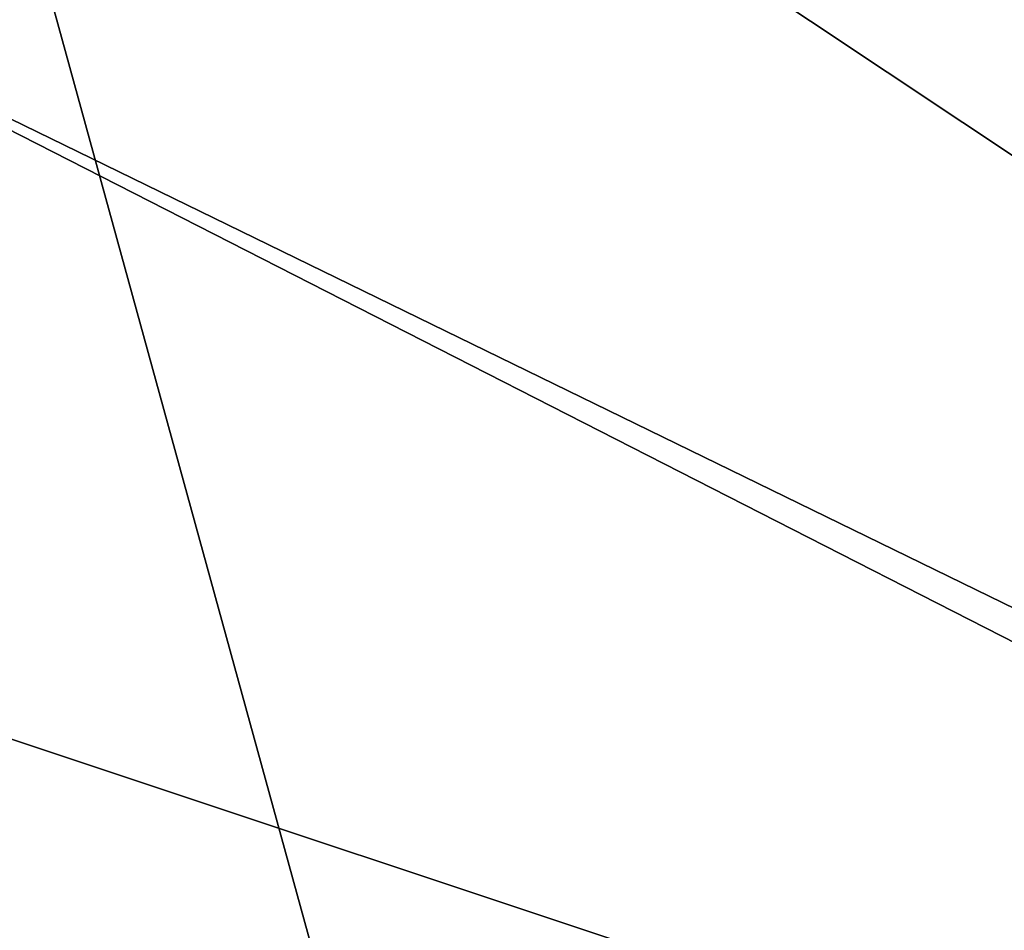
# Model space of a CAD drawing. Header units: metres. Extents: x -1004 to 0, y -808 to 0.
# Tile 19 of 127: x -887 to -783, y -509 to -413. Entities that reach past the tile are written whole.
import ezdxf

# ---------------------------------------------------------------- set-up
doc = ezdxf.new("R2010")
doc.units = ezdxf.units.M

msp = doc.modelspace()

# ---------------------------------------------------------------- linework, layer by layer
at = {"layer": 'None012349'}
for points in [[(-994.037292, -794.032166, 90), (-994.037292, -10, 90), (-787.024658, -763.271118, 90)], [(-787.024658, -763.271118, 90), (-994.037292, -10, 90), (-533.424561, -638.481384, 90)], [(-994.037292, -10, 90), (-526.238708, -632.856445, 90), (-533.424561, -638.481384, 90)], [(-10, -10, 90), (-502.018646, -625.846375, 90), (-994.037292, -10, 90)], [(-502.018646, -625.846375, 90), (-510.034576, -626.560547, 90), (-994.037292, -10, 90)], [(-994.037292, -10, 90), (-510.034576, -626.560547, 90), (-518.256042, -628.853394, 90)], [(-518.256042, -628.853394, 90), (-526.238708, -632.856445, 90), (-994.037292, -10, 90)], [(-940.709534, -322.106171, 114.400673), (-513.875122, -606.131226, 109.443001), (-598.695557, -78.099586, 118.659828)], [(-940.709534, -322.106171, 114.400673), (-941.270813, -397.57312, 113.083397), (-513.875122, -606.131226, 109.443001)], [(-941.270813, -397.57312, 113.083397), (-526.001953, -609.617432, 109.382149), (-513.875122, -606.131226, 109.443001)], [(-941.270813, -397.57312, 113.083397), (-940.077576, -471.62793, 111.790764), (-526.001953, -609.617432, 109.382149)], [(-940.077576, -471.62793, 111.790764), (-938.786865, -509.7388, 111.125534), (-526.001953, -609.617432, 109.382149)]]:
    msp.add_3dface(points, dxfattribs=at)

doc.saveas('drawing.dxf')
